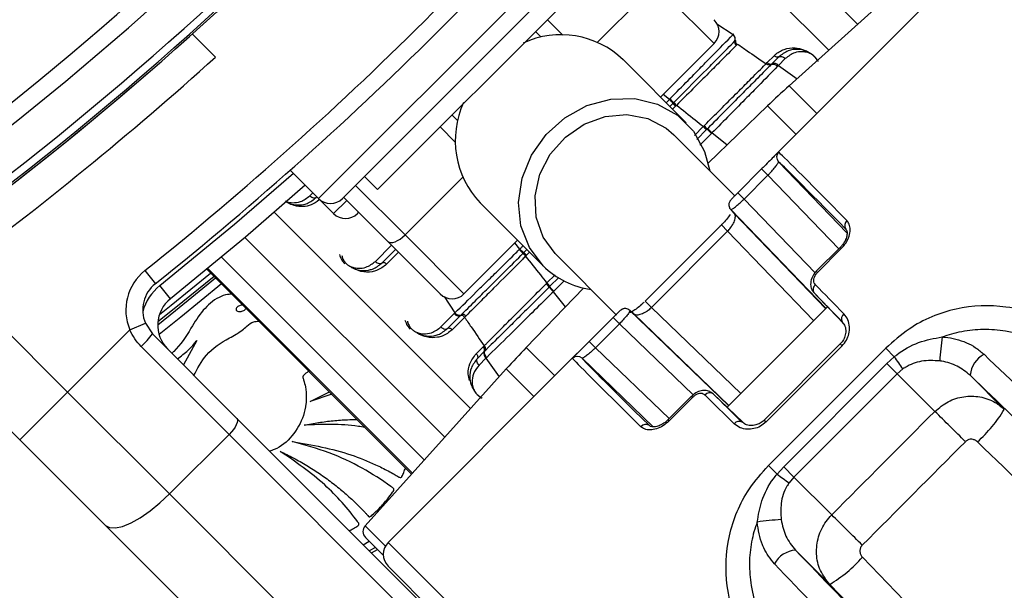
# Paper-space layout '3M DUO In Ground Anchor' of a CAD drawing. Header units: millimetres. Extents: x 10 to 10335, y 20 to 7920.
# Tile 78 of 116: x 3644 to 3702, y 7733 to 7767. Entities that reach past the tile are written whole.
import ezdxf

# ---------------------------------------------------------------- set-up
doc = ezdxf.new("R2010")
doc.units = ezdxf.units.MM

psp = doc.layouts.new('3M DUO In Ground Anchor')

# ---------------------------------------------------------------- linework, layer by layer
at = {"color": 8, "linetype": 'Continuous', "lineweight": 25}
for p, q in [((3693.352, 7766.494), (3681.495, 7778.351)), ((3691.649, 7764.962), (3680.004, 7776.607)), ((3661.368, 7756.157), (3679.187, 7773.976)), ((3681.347, 7768.847), (3677.921, 7765.422)), ((3674.945, 7766.764), (3675.856, 7765.852)), ((3685, 7766.528), (3685.968, 7765.884)), ((3688.655, 7764.045), (3689.765, 7763.265)), ((3689.293, 7762.84), (3690.937, 7761.197)), ((3682.187, 7762.039), (3681.819, 7762.324)), ((3681.989, 7761.841), (3682.187, 7762.039)), ((3682.549, 7761.629), (3682.375, 7761.455)), ((3689.703, 7759.963), (3688.017, 7761.65)), ((3669.492, 7759.488), (3668.581, 7760.4)), ((3683.677, 7759.903), (3684.196, 7760.422)), ((3684.391, 7760.244), (3683.808, 7759.66)), ((3685.61, 7759.326), (3684.714, 7760.045)), ((3669.923, 7757.423), (3666.497, 7753.998)), ((3688.035, 7757.542), (3692.243, 7753.176)), ((3663.56, 7756.935), (3666.497, 7753.998)), ((3660.847, 7756.319), (3661.027, 7756.499)), ((3690.833, 7751.757), (3686.621, 7756.128)), ((3662.26, 7755.265), (3663.038, 7756.043)), ((3658.737, 7755.34), (3670.382, 7743.695)), ((3691.458, 7749.631), (3686.049, 7755.244)), ((3685.644, 7754.215), (3685.27, 7754.589)), ((3656.994, 7753.849), (3668.85, 7741.993)), ((3685.644, 7754.215), (3690.747, 7748.92)), ((3664.736, 7752.43), (3665.693, 7753.387)), ((3673.305, 7753.158), (3673.02, 7753.525)), ((3692.322, 7753.255), (3692.39, 7753.187)), ((3655.605, 7752.685), (3667.64, 7740.649)), ((3666.112, 7752.969), (3665.405, 7752.262)), ((3673.889, 7752.97), (3673.715, 7752.796)), ((3666.933, 7739.864), (3654.788, 7752.009)), ((3654.732, 7751.964), (3666.885, 7739.811)), ((3674.922, 7751.148), (3675.413, 7751.638)), ((3675.628, 7751.48), (3675.1, 7750.953)), ((3690.908, 7751.84), (3690.976, 7751.773)), ((3675.949, 7751.279), (3675.329, 7750.66)), ((3668.816, 7750.344), (3669.46, 7749.376)), ((3676.018, 7749.734), (3675.299, 7750.63)), ((3681.129, 7749.701), (3680.756, 7750.074)), ((3681.129, 7749.701), (3686.424, 7744.597)), ((3685.713, 7743.886), (3680.1, 7749.295)), ((3683.594, 7744.504), (3679.216, 7748.724)), ((3675.381, 7745.641), (3673.694, 7747.328)), ((3692.329, 7747.53), (3692.438, 7747.421)), ((3677.802, 7747.309), (3682.168, 7743.101)), ((3671.299, 7746.689), (3672.079, 7745.579)), ((3672.504, 7746.051), (3674.148, 7744.408)), ((3683.504, 7744.436), (3683.571, 7744.369)), ((3682.089, 7743.022), (3682.157, 7742.954)), ((3687.814, 7743.016), (3687.923, 7742.907)), ((3665.333, 7735.538), (3664.125, 7736.746)), ((3664.011, 7735.624), (3664.37, 7735.831)), ((3665.501, 7735.761), (3689.939, 7711.323)), ((3664.735, 7735.466), (3664.377, 7735.258))]:
    psp.add_line(p, q, dxfattribs=at)
at = {"color": 7, "linetype": 'Continuous', "lineweight": 25}
for p, q in [((3662.782, 7756.157), (3679.187, 7772.562)), ((3698.598, 7771.219), (3689.293, 7762.84)), ((3678.657, 7770.476), (3664.868, 7756.687)), ((3699.583, 7769.843), (3688.362, 7758.622)), ((3684.844, 7765.349), (3681.347, 7768.847)), ((3674.575, 7765.719), (3674.238, 7766.056)), ((3655.243, 7764.545), (3653.871, 7765.917)), ((3685.968, 7765.884), (3686.016, 7765.932)), ((3686.078, 7765.506), (3686.125, 7765.553)), ((3684.844, 7765.349), (3681.662, 7762.167)), ((3686.204, 7765.283), (3686.158, 7765.237)), ((3686.235, 7765.314), (3686.204, 7765.283)), ((3683.175, 7760.655), (3679.436, 7764.394)), ((3687.996, 7764.223), (3688.398, 7764.624)), ((3688.676, 7764.555), (3688.27, 7764.149)), ((3689.067, 7764.457), (3688.655, 7764.045)), ((3687.922, 7764.149), (3687.996, 7764.223)), ((3688.27, 7764.149), (3688.226, 7764.105)), ((3688.655, 7764.045), (3688.61, 7763.999)), ((3682.187, 7762.039), (3682.219, 7762.071)), ((3682.214, 7761.616), (3682.398, 7761.8)), ((3682.398, 7761.8), (3682.429, 7761.831)), ((3682.429, 7761.831), (3682.45, 7761.852)), ((3682.58, 7761.66), (3682.549, 7761.629)), ((3682.601, 7761.682), (3682.58, 7761.66)), ((3688.017, 7761.65), (3684.495, 7758.25)), ((3669.288, 7761.107), (3669.625, 7760.77)), ((3684.196, 7760.422), (3684.216, 7760.441)), ((3684.216, 7760.441), (3684.244, 7760.47)), ((3684.412, 7760.264), (3684.391, 7760.244)), ((3684.441, 7760.293), (3684.411, 7760.264)), ((3686.067, 7756.32), (3682.453, 7759.934)), ((3684.714, 7760.045), (3684.685, 7760.015)), ((3687.661, 7757.916), (3686.247, 7756.502)), ((3688.035, 7757.542), (3687.661, 7757.916)), ((3692.723, 7754.128), (3688.663, 7758.34)), ((3659.686, 7757.839), (3661.368, 7756.157)), ((3664.091, 7757.465), (3664.868, 7756.687)), ((3686.621, 7756.128), (3688.035, 7757.542)), ((3661.368, 7756.157), (3662.26, 7755.265)), ((3665.472, 7753.609), (3662.853, 7756.228)), ((3686.621, 7756.128), (3686.247, 7756.502)), ((3670.951, 7755.908), (3674.689, 7752.17)), ((3663.745, 7755.336), (3663.675, 7755.265)), ((3685.828, 7755.501), (3691.472, 7749.645)), ((3685.27, 7754.589), (3680.756, 7750.074)), ((3666.497, 7753.998), (3669.995, 7750.5)), ((3685.644, 7754.215), (3681.129, 7749.701)), ((3668.581, 7750.5), (3665.472, 7753.609)), ((3673.177, 7753.682), (3669.995, 7750.5)), ((3692.322, 7753.255), (3690.908, 7751.84)), ((3690.976, 7751.773), (3692.39, 7753.187)), ((3665.126, 7752.332), (3665.937, 7753.143)), ((3673.273, 7753.126), (3673.305, 7753.158)), ((3673.492, 7752.894), (3673.513, 7752.915)), ((3673.513, 7752.915), (3673.544, 7752.946)), ((3673.544, 7752.946), (3673.728, 7753.131)), ((3673.684, 7752.764), (3673.662, 7752.743)), ((3673.715, 7752.796), (3673.684, 7752.764)), ((3675.41, 7752.891), (3679.056, 7749.246)), ((3639.466, 7751.684), (3646.472, 7744.678)), ((3651.051, 7751.882), (3651.676, 7751.101)), ((3654.732, 7751.963), (3666.885, 7739.811)), ((3690.908, 7751.84), (3690.908, 7751.84)), ((3652.568, 7750.209), (3651.943, 7750.99)), ((3677.095, 7750.849), (3673.694, 7747.328)), ((3674.875, 7751.1), (3674.903, 7751.129)), ((3674.903, 7751.129), (3674.922, 7751.148)), ((3675.08, 7750.933), (3675.051, 7750.904)), ((3675.1, 7750.953), (3675.08, 7750.933)), ((3675.329, 7750.66), (3675.299, 7750.63)), ((3692.544, 7748.717), (3690.774, 7750.555)), ((3691.563, 7749.736), (3685.608, 7743.781)), ((3643.643, 7741.85), (3636.413, 7749.08)), ((3668.625, 7748.54), (3669.412, 7749.328)), ((3669.015, 7748.443), (3669.791, 7749.219)), ((3670.03, 7749.109), (3669.294, 7748.373)), ((3669.791, 7749.219), (3669.839, 7749.266)), ((3670.107, 7749.187), (3670.03, 7749.109)), ((3677.428, 7747.683), (3678.843, 7749.097)), ((3679.216, 7748.724), (3678.843, 7749.097)), ((3679.843, 7749.516), (3685.699, 7743.872)), ((3650.162, 7748.369), (3651.083, 7748.759)), ((3651.083, 7748.759), (3651.51, 7748.125)), ((3679.216, 7748.724), (3677.802, 7747.309)), ((3650.162, 7748.369), (3646.472, 7744.678)), ((3651.51, 7748.125), (3656.519, 7743.117)), ((3656.053, 7742.168), (3650.836, 7747.385)), ((3654.135, 7747.741), (3653.351, 7746.284)), ((3670.72, 7746.947), (3671.122, 7747.349)), ((3671.122, 7747.349), (3671.165, 7747.392)), ((3671.165, 7747.392), (3671.196, 7747.422)), ((3677.802, 7747.309), (3677.428, 7747.683)), ((3692.328, 7747.53), (3687.814, 7743.016)), ((3692.438, 7747.421), (3687.923, 7742.907)), ((3676.722, 7746.982), (3665.501, 7735.761)), ((3671.196, 7747.074), (3670.79, 7746.668)), ((3671.24, 7747.118), (3671.196, 7747.074)), ((3671.27, 7747.148), (3671.24, 7747.118)), ((3688.065, 7740.316), (3695.028, 7747.279)), ((3695.537, 7746.77), (3695.028, 7747.279)), ((3695.1, 7746.373), (3695.537, 7746.77)), ((3671.299, 7746.689), (3670.887, 7746.278)), ((3671.345, 7746.735), (3671.299, 7746.689)), ((3681.223, 7742.615), (3677.004, 7746.681)), ((3688.971, 7740.244), (3695.1, 7746.373)), ((3695.1, 7746.373), (3695.71, 7745.763)), ((3672.504, 7746.051), (3664.125, 7736.746)), ((3695.71, 7745.763), (3689.581, 7739.634)), ((3696.049, 7746.05), (3695.71, 7745.763)), ((3697.942, 7743.531), (3695.71, 7745.763)), ((3702.065, 7743.65), (3700.041, 7745.674)), ((3643.643, 7741.85), (3646.472, 7744.678)), ((3646.472, 7744.678), (3652.518, 7738.632)), ((3660.864, 7744.116), (3662.01, 7744.685)), ((3662.145, 7744.55), (3660.864, 7744.116)), ((3683.504, 7744.436), (3682.089, 7743.022)), ((3683.504, 7744.436), (3683.504, 7744.436)), ((3686.539, 7742.885), (3684.789, 7744.57)), ((3683.571, 7744.369), (3682.157, 7742.954)), ((3656.519, 7743.117), (3686.506, 7713.13)), ((3656.053, 7742.168), (3652.518, 7738.632)), ((3686.04, 7712.181), (3656.053, 7742.168)), ((3648.722, 7736.771), (3643.643, 7741.85)), ((3688.574, 7739.807), (3688.065, 7740.316)), ((3688.574, 7739.807), (3688.971, 7740.244)), ((3688.971, 7740.244), (3689.581, 7739.634)), ((3689.581, 7739.634), (3689.294, 7739.295)), ((3691.822, 7737.394), (3689.581, 7739.634)), ((3652.518, 7738.632), (3682.505, 7708.645)), ((3678.709, 7706.784), (3648.722, 7736.771)), ((3664.143, 7736.058), (3665.21, 7734.991)), ((3664.502, 7735.133), (3664.86, 7735.341)), ((3691.704, 7733.27), (3689.67, 7735.304)), ((3689.066, 7710.782), (3665.501, 7734.347))]:
    psp.add_line(p, q, dxfattribs=at)
at = {"color": 7, "linetype": 'Continuous', "lineweight": 25, "flags": 128}
for points in [[(3674.689, 7752.17), (3673.875, 7753.25), (3673.379, 7754.529), (3673.232, 7755.927), (3673.443, 7757.355), (3673.999, 7758.724), (3674.864, 7759.947), (3675.986, 7760.949), (3677.292, 7761.665), (3678.702, 7762.051), (3680.126, 7762.083), (3681.475, 7761.759), (3682.664, 7761.099), (3683.618, 7760.144), (3684.279, 7758.955), (3684.578, 7757.809)], [(3675.41, 7752.891), (3674.688, 7753.874), (3674.281, 7755.046), (3674.218, 7756.319), (3674.505, 7757.599), (3675.12, 7758.791), (3676.018, 7759.806), (3677.132, 7760.57), (3678.38, 7761.026), (3679.668, 7761.139), (3680.902, 7760.902), (3681.99, 7760.331), (3682.453, 7759.934)], [(3660.576, 7756.949), (3657.023, 7753.874), (3652.568, 7750.209)], [(3665.472, 7753.609), (3665.547, 7753.561), (3665.647, 7753.541), (3665.768, 7753.551), (3665.904, 7753.591), (3666.051, 7753.659), (3666.202, 7753.751), (3666.353, 7753.866), (3666.497, 7753.998)], [(3651.817, 7748.671), (3652.874, 7749.511), (3655.252, 7751.444)], [(3656.519, 7743.117), (3656.552, 7743.056), (3656.557, 7742.97), (3656.534, 7742.863), (3656.483, 7742.739), (3656.405, 7742.601), (3656.306, 7742.457), (3656.187, 7742.31), (3656.053, 7742.168)], [(3648.722, 7736.771), (3648.965, 7736.637), (3649.308, 7736.616), (3649.736, 7736.71), (3650.234, 7736.916), (3650.783, 7737.224), (3651.362, 7737.624), (3651.947, 7738.099), (3652.518, 7738.632)], [(3693.646, 7734.878), (3695.134, 7733.338), (3696.622, 7731.799), (3698.106, 7730.262), (3699.589, 7728.728), (3701.069, 7727.196), (3702.546, 7725.666), (3704.02, 7724.14), (3705.49, 7722.617)], [(3704.626, 7719.893), (3703.023, 7721.552), (3701.417, 7723.217), (3699.806, 7724.884), (3698.191, 7726.556), (3696.574, 7728.23), (3694.953, 7729.908), (3693.329, 7731.588), (3691.704, 7733.27)]]:
    psp.add_lwpolyline(points, dxfattribs=at)
at = {"color": 8, "linetype": 'Continuous', "lineweight": 25, "flags": 128}
for points in [[(3651.943, 7750.99), (3656.377, 7754.637), (3659.868, 7757.658)], [(3655.164, 7751.532), (3652.796, 7749.608), (3651.826, 7748.836)], [(3651.921, 7749.284), (3652.613, 7749.836), (3654.956, 7751.739)], [(3655.607, 7751.089), (3653.186, 7749.121), (3651.894, 7748.095)]]:
    psp.add_lwpolyline(points, dxfattribs=at)
at = {"color": 7, "linetype": 'Continuous', "lineweight": 25}
for centre, radius, start, end in [((3520.442, 7914.902), 196.166, 303.6328, 326.3672), ((3520.442, 7914.902), 197.208, 303.6328, 326.3672), ((3520.442, 7914.902), 199.431, 303.6328, 326.3672), ((3520.442, 7914.902), 199.889, 303.6328, 326.3672), ((3521.785, 7913.559), 207, 308.64351, 321.35649), ((3521.785, 7913.559), 208, 308.64351, 321.35649), ((3520.442, 7914.902), 200, 303.6328, 313.66149), ((3684.137, 7766.056), 1, 315, 45), ((3675.742, 7760.523), 5.35, 46.33172, 114.78356), ((3685.759, 7765.618), 0.338, 340.61759, 51.79022), ((3686.307, 7765.427), 0.242, 161.04079, 231.883), ((3519.889, 7914.489), 202, 306.29644, 312.07236), ((3688.184, 7764.374), 0.241, 218.77682, 291.05829), ((3688.392, 7763.834), 0.338, 38.77682, 111.05829), ((3520.442, 7914.902), 200, 303.6328, 310.85259), ((3722.75, 7725.683), 50, 132, 134), ((3681.155, 7760.916), 1.525, 35.42762, 47.43389), ((3674.865, 7759.61), 5.387, 155.48404, 223.40068), ((3683.286, 7762.432), 1.09, 215.43264, 227.43283), ((3683.331, 7762.481), 1.082, 215.53807, 227.6216), ((3685.447, 7761.596), 1.715, 223.21149, 232.03687), ((3685.364, 7761.522), 1.537, 223.20123, 233.05155), ((3682.981, 7758.412), 2.381, 43.28304, 52.18478), ((3688.951, 7758.618), 0.4, 134.99451, 224.02581), ((3662.075, 7756.864), 1, 225, 315), ((3662.967, 7755.972), 1, 225, 315), ((3692.953, 7754.563), 0.366, 129.14287, 216.64028), ((3674.429, 7754.189), 1.525, 222.56611, 234.57238), ((3672.863, 7752.013), 1.082, 42.3784, 54.46193), ((3672.912, 7752.058), 1.09, 42.56717, 54.56736), ((3678.225, 7755.754), 5.035, 225.38886, 262.11797), ((3652.925, 7749.539), 3, 128.64351, 202.95834), ((3652.925, 7749.539), 2, 128.64351, 202.95834), ((3673.823, 7749.98), 1.537, 36.94845, 46.79877), ((3673.748, 7749.898), 1.715, 37.96313, 46.78851), ((3676.932, 7752.364), 2.381, 217.81522, 226.71696), ((3691.072, 7750.759), 0.361, 127.80397, 214.41512), ((3669.288, 7751.207), 1, 225, 315), ((3653.817, 7748.647), 2, 128.64351, 225), ((3669.726, 7749.585), 0.338, 218.20978, 289.38241), ((3669.917, 7749.037), 0.242, 38.11699, 108.95921), ((3692.753, 7749.024), 0.354, 125.59381, 209.87792), ((3647.22, 7751.354), 5.37, 312.33767, 323.03389), ((3714.265, 7745.59), 16.06, 171.56925, 176.67075), ((3670.971, 7747.161), 0.241, 338.94171, 51.22318), ((3671.044, 7747.234), 0.242, 339.27163, 51.07995), ((3709.661, 7712.595), 50, 136, 138), ((3671.511, 7746.953), 0.338, 158.94171, 231.22318), ((3676.726, 7746.394), 0.4, 45.97419, 135.00549), ((3662.258, 7722.584), 41.14, 34.7774, 36.00822), ((3701.573, 7745.557), 1.537, 117.6417, 175.6099), ((3684.585, 7744.273), 0.361, 55.58488, 142.19603), ((3498.851, 7540.913), 284.062, 44.98843, 45.50308), ((3694.886, 7747.976), 8.381, 311.77421, 328.9267), ((3680.782, 7742.391), 0.366, 53.35972, 140.85713), ((3686.321, 7742.591), 0.354, 60.12208, 144.40619), ((3712.76, 7773.086), 41.14, 233.99178, 235.2226), ((3491.777, 7533.819), 285.413, 44.98827, 45.50096), ((3689.754, 7721.079), 16.06, 93.32925, 98.43075), ((3664.497, 7736.411), 0.5, 138, 225), ((3666.208, 7735.054), 1, 135, 225), ((3689.787, 7733.771), 1.537, 94.3901, 152.3583), ((3687.39, 7740.454), 8.379, 300.98164, 318.28808)]:
    psp.add_arc(centre, radius, start, end, dxfattribs=at)
at = {"color": 8, "linetype": 'Continuous', "lineweight": 25}
psp.add_arc((3653.817, 7748.647), 3, 128.64351, 164.4516, dxfattribs=at)
at = {"color": 7, "linetype": 'Continuous', "lineweight": 25}
for centre, major_axis, ratio, start_param, end_param in [((3708.129, 7738.791), (-19.478, 20.12), 0.005812, 5.630749, 6.24646), ((3707.841, 7738.513), (-19.196, 19.837), 0.005896, 5.630752, 6.246462), ((3705.013, 7735.684), (-19.196, 19.837), 0.005896, 0.039835, 0.161788), ((3705.3, 7735.962), (-19.478, 20.12), 0.005812, 5.432239, 5.554192), ((3705.013, 7735.684), (-19.196, 19.837), 0.005896, 5.432242, 5.554195), ((3699.66, 7730.331), (19.837, -19.196), 0.005896, 2.979805, 3.101758), ((3696.553, 7727.216), (20.12, -19.478), 0.005812, 3.178318, 3.794029), ((3696.832, 7727.503), (19.837, -19.196), 0.005896, 3.178316, 3.794026), ((3699.382, 7730.044), (20.12, -19.478), 0.005812, 3.870586, 3.992539), ((3699.66, 7730.331), (19.837, -19.196), 0.005896, 3.870583, 3.992536), ((2010.747, 6127.839), (6583.897, 6583.897), 0.005609, 4.964966, 4.965927), ((2012.421, 6126.165), (6582.254, 6585.602), 0.005696, 4.964964, 4.965926), ((3692.026, 7751.149), (118.591, -114.848), 0.005437, 4.788915, 4.892995)]:
    psp.add_ellipse(centre, major_axis=major_axis, ratio=ratio, start_param=start_param, end_param=end_param, dxfattribs=at)
for points, knots in [([(3682.219, 7762.071), (3682.316, 7762.17), (3682.766, 7762.627), (3683.456, 7763.326), (3684.191, 7764.073), (3685.03, 7764.927), (3685.57, 7765.478), (3685.968, 7765.884)], [0, 0, 0, 0, 0.071059, 0.328707, 0.508594, 0.637825, 1, 1, 1, 1]), ([(3682.45, 7761.852), (3682.518, 7761.921), (3683.186, 7762.592), (3684.123, 7763.535), (3685.259, 7764.679), (3685.781, 7765.205), (3686.078, 7765.506)], [0, 0, 0, 0, 0.051672, 0.505066, 0.717512, 1, 1, 1, 1]), ([(3686.125, 7765.553), (3686.118, 7765.534), (3686.103, 7765.497), (3686.113, 7765.425), (3686.146, 7765.349), (3686.184, 7765.305), (3686.204, 7765.283)], [0, 0, 0, 0, 0.249999, 0.499999, 0.749999, 1, 1, 1, 1]), ([(3686.158, 7765.237), (3686.137, 7765.216), (3685.855, 7764.935), (3685.323, 7764.402), (3684.181, 7763.261), (3683.254, 7762.334), (3682.601, 7761.682)], [0, 0, 0, 0, 0.021195, 0.282969, 0.495586, 1, 1, 1, 1]), ([(3686.235, 7765.314), (3686.425, 7765.184), (3686.989, 7764.798), (3687.55, 7764.408), (3687.922, 7764.149)], [0, 0, 0, 0, 0.336526, 1, 1, 1, 1]), ([(3688.398, 7764.624), (3688.415, 7764.641), (3688.587, 7764.809), (3688.975, 7765.038), (3689.571, 7765.135), (3690.09, 7765.014), (3690.392, 7764.884), (3690.503, 7764.793), (3690.512, 7764.786)], [0, 0, 0, 0, 0.034092, 0.345994, 0.646826, 0.854084, 0.988686, 1, 1, 1, 1]), ([(3691.022, 7764.275), (3691.016, 7764.289), (3690.967, 7764.393), (3690.806, 7764.573), (3690.557, 7764.778), (3690.222, 7764.943), (3689.759, 7765.032), (3689.184, 7764.949), (3688.854, 7764.693), (3688.676, 7764.555)], [0, 0, 0, 0, 0.015111, 0.112194, 0.206562, 0.305451, 0.466805, 0.712597, 1, 1, 1, 1]), ([(3688.676, 7764.555), (3688.693, 7764.563), (3688.74, 7764.586), (3688.839, 7764.588), (3688.961, 7764.546), (3689.031, 7764.487), (3689.067, 7764.457)], [0, 0, 0, 0, 0.161092, 0.440728, 0.720364, 1, 1, 1, 1]), ([(3684.244, 7760.47), (3684.296, 7760.522), (3684.974, 7761.2), (3685.919, 7762.145), (3687.023, 7763.25), (3687.576, 7763.803), (3687.875, 7764.102), (3687.922, 7764.149)], [0, 0, 0, 0, 0.038421, 0.501138, 0.704054, 0.953619, 1, 1, 1, 1]), ([(3688.226, 7764.104), (3688.168, 7764.046), (3687.854, 7763.729), (3687.277, 7763.148), (3686.103, 7761.965), (3685.132, 7760.988), (3684.441, 7760.293)], [0, 0, 0, 0, 0.055685, 0.303138, 0.50423, 1, 1, 1, 1]), ([(3688.61, 7763.999), (3688.238, 7763.62), (3687.673, 7763.044), (3686.379, 7761.731), (3685.423, 7760.763), (3684.714, 7760.045)], [0, 0, 0, 0, 0.331863, 0.504238, 1, 1, 1, 1]), ([(3688.226, 7764.104), (3688.204, 7764.094), (3688.161, 7764.073), (3688.08, 7764.074), (3687.996, 7764.098), (3687.947, 7764.132), (3687.922, 7764.149)], [0, 0, 0, 0, 0.250067, 0.5000787, 0.75005, 1, 1, 1, 1]), ([(3688.226, 7764.105), (3688.243, 7764.112), (3688.288, 7764.134), (3688.384, 7764.133), (3688.505, 7764.089), (3688.575, 7764.029), (3688.61, 7763.999)], [0, 0, 0, 0, 0.160996, 0.440664, 0.720332, 1, 1, 1, 1]), ([(3682.429, 7761.831), (3682.428, 7761.835), (3682.424, 7761.846), (3682.386, 7761.893), (3682.314, 7761.974), (3682.251, 7762.039), (3682.219, 7762.072)], [0, 0, 0, 0, 0.161023, 0.440682, 0.720341, 1, 1, 1, 1]), ([(3684.196, 7760.422), (3684.039, 7760.547), (3683.508, 7760.968), (3682.976, 7761.387), (3682.601, 7761.682)], [0, 0, 0, 0, 0.297159, 1, 1, 1, 1]), ([(3684.685, 7760.015), (3684.652, 7760.048), (3684.587, 7760.113), (3684.497, 7760.196), (3684.438, 7760.247), (3684.419, 7760.26), (3684.412, 7760.264)], [0, 0, 0, 0, 0.279621, 0.559243, 0.838864, 1, 1, 1, 1]), ([(3688.471, 7758.729), (3688.453, 7758.712), (3688.38, 7758.642), (3688.155, 7758.414), (3687.885, 7758.14), (3687.716, 7757.971), (3687.661, 7757.916)], [0, 0, 0, 0, 0.118176, 0.485179, 0.833616, 1, 1, 1, 1]), ([(3688.035, 7757.542), (3688.073, 7757.582), (3688.193, 7757.705), (3688.38, 7757.916), (3688.55, 7758.133), (3688.656, 7758.292), (3688.661, 7758.324), (3688.663, 7758.34)], [0, 0, 0, 0, 0.100508, 0.312181, 0.53761, 0.768432, 1, 1, 1, 1]), ([(3659.391, 7755.996), (3659.405, 7755.986), (3659.525, 7755.897), (3659.828, 7755.799), (3660.254, 7755.754), (3660.773, 7755.859), (3661.062, 7756.084), (3661.237, 7756.221)], [0, 0, 0, 0, 0.019593, 0.174111, 0.402339, 0.637038, 1, 1, 1, 1]), ([(3660.847, 7756.319), (3660.882, 7756.289), (3660.952, 7756.229), (3661.074, 7756.188), (3661.173, 7756.189), (3661.22, 7756.212), (3661.237, 7756.221)], [0, 0, 0, 0, 0.279636, 0.559272, 0.838908, 1, 1, 1, 1]), ([(3686.169, 7756.424), (3686.142, 7756.396), (3686.062, 7756.316), (3685.946, 7756.197), (3685.856, 7756.099), (3685.809, 7756.045), (3685.765, 7755.979), (3685.73, 7755.903), (3685.712, 7755.802), (3685.714, 7755.705), (3685.74, 7755.653), (3685.747, 7755.638)], [0, 0, 0, 0, 0.098093, 0.28427, 0.490338, 0.634291, 0.698207, 0.765367, 0.853997, 0.957898, 1, 1, 1, 1]), ([(3685.828, 7755.501), (3685.846, 7755.501), (3685.882, 7755.501), (3686.045, 7755.614), (3686.263, 7755.793), (3686.467, 7755.978), (3686.585, 7756.093), (3686.621, 7756.128)], [0, 0, 0, 0, 0.229764, 0.461988, 0.689005, 0.904491, 1, 1, 1, 1]), ([(3686.247, 7756.502), (3686.244, 7756.499), (3686.218, 7756.473), (3686.193, 7756.447), (3686.169, 7756.424)], [0, 0, 0, 0, 0.0950245, 1, 1, 1, 1]), ([(3685.747, 7755.638), (3685.757, 7755.608), (3685.774, 7755.556), (3685.815, 7755.521), (3685.833, 7755.505)], [0, 0, 0, 0, 0.566671, 1, 1, 1, 1]), ([(3685.788, 7755.204), (3685.721, 7755.112), (3685.596, 7754.94), (3685.37, 7754.684), (3685.233, 7754.555), (3685.188, 7754.513)], [0, 0, 0, 0, 0.436575, 0.815416, 1, 1, 1, 1]), ([(3685.644, 7754.215), (3685.659, 7754.231), (3685.739, 7754.314), (3685.826, 7754.423), (3685.958, 7754.619), (3686.071, 7754.85), (3686.122, 7755.105), (3686.073, 7755.197), (3686.049, 7755.244)], [0, 0, 0, 0, 0.0375523, 0.1925426, 0.2353011, 0.4739942, 0.7354998, 1, 1, 1, 1]), ([(3692.39, 7753.187), (3692.49, 7753.302), (3692.69, 7753.531), (3692.869, 7753.928), (3692.934, 7754.314), (3692.883, 7754.638), (3692.771, 7754.783), (3692.722, 7754.847)], [0, 0, 0, 0, 0.199752, 0.399876, 0.607041, 0.826549, 1, 1, 1, 1]), ([(3692.663, 7754.32), (3692.686, 7754.297), (3692.73, 7754.251), (3692.742, 7754.013), (3692.658, 7753.723), (3692.51, 7753.452), (3692.368, 7753.311), (3692.317, 7753.26)], [0, 0, 0, 0, 0.239454, 0.463052, 0.666171, 0.87916, 1, 1, 1, 1]), ([(3662.604, 7752.834), (3662.642, 7752.72), (3662.708, 7752.524), (3662.855, 7752.36), (3662.917, 7752.291)], [0, 0, 0, 0, 0.582959, 1, 1, 1, 1]), ([(3669.46, 7749.376), (3669.867, 7749.775), (3670.419, 7750.316), (3671.275, 7751.157), (3672.022, 7751.892), (3672.72, 7752.58), (3673.175, 7753.029), (3673.273, 7753.126)], [0, 0, 0, 0, 0.363104, 0.492334, 0.672218, 0.929868, 1, 1, 1, 1]), ([(3669.839, 7749.266), (3669.861, 7749.288), (3670.151, 7749.575), (3670.698, 7750.119), (3671.87, 7751.282), (3672.822, 7752.228), (3673.492, 7752.894)], [0, 0, 0, 0, 0.022107, 0.283651, 0.496206, 1, 1, 1, 1]), ([(3673.662, 7752.743), (3673.597, 7752.677), (3672.946, 7752.026), (3672.03, 7751.11), (3670.915, 7749.994), (3670.401, 7749.48), (3670.107, 7749.187)], [0, 0, 0, 0, 0.050673, 0.503819, 0.716324, 1, 1, 1, 1]), ([(3673.513, 7752.915), (3673.509, 7752.916), (3673.498, 7752.921), (3673.451, 7752.958), (3673.37, 7753.031), (3673.305, 7753.094), (3673.273, 7753.126)], [0, 0, 0, 0, 0.161031, 0.440687, 0.720344, 1, 1, 1, 1]), ([(3674.922, 7751.148), (3674.797, 7751.306), (3674.376, 7751.836), (3673.957, 7752.369), (3673.662, 7752.743)], [0, 0, 0, 0, 0.297159, 1, 1, 1, 1]), ([(3663.28, 7752.101), (3663.31, 7752.084), (3663.454, 7752.001), (3663.822, 7751.874), (3664.226, 7751.878), (3664.71, 7752.004), (3664.951, 7752.194), (3665.126, 7752.332)], [0, 0, 0, 0, 0.041437, 0.201296, 0.499179, 0.63727, 1, 1, 1, 1]), ([(3665.405, 7752.262), (3665.218, 7752.115), (3664.96, 7751.913), (3664.435, 7751.779), (3663.983, 7751.782), (3663.565, 7751.932), (3663.395, 7752.031), (3663.359, 7752.052)], [0, 0, 0, 0, 0.3508199, 0.4854261, 0.7839916, 0.9541975, 1, 1, 1, 1]), ([(3664.736, 7752.43), (3664.771, 7752.4), (3664.841, 7752.34), (3664.963, 7752.299), (3665.062, 7752.3), (3665.109, 7752.323), (3665.126, 7752.332)], [0, 0, 0, 0, 0.279636, 0.559272, 0.838908, 1, 1, 1, 1]), ([(3690.914, 7751.834), (3690.883, 7751.806), (3690.76, 7751.694), (3690.615, 7751.426), (3690.546, 7751.084), (3690.604, 7750.769), (3690.723, 7750.624), (3690.778, 7750.557)], [0, 0, 0, 0, 0.081916, 0.328284, 0.592564, 0.812081, 1, 1, 1, 1]), ([(3690.85, 7751.044), (3690.826, 7751.076), (3690.772, 7751.144), (3690.745, 7751.289), (3690.771, 7751.456), (3690.847, 7751.626), (3690.933, 7751.724), (3690.976, 7751.773)], [0, 0, 0, 0, 0.18302, 0.400043, 0.604373, 0.802384, 1, 1, 1, 1]), ([(3671.196, 7747.422), (3671.243, 7747.469), (3671.542, 7747.768), (3672.095, 7748.322), (3673.245, 7749.472), (3674.197, 7750.423), (3674.875, 7751.1)], [0, 0, 0, 0, 0.0466064, 0.2962956, 0.499313, 1, 1, 1, 1]), ([(3675.051, 7750.904), (3674.998, 7750.851), (3674.303, 7750.16), (3673.333, 7749.196), (3672.197, 7748.067), (3671.627, 7747.502), (3671.319, 7747.196), (3671.27, 7747.148)], [0, 0, 0, 0, 0.038183, 0.500666, 0.703622, 0.953369, 1, 1, 1, 1]), ([(3675.329, 7750.659), (3675.296, 7750.692), (3675.231, 7750.758), (3675.148, 7750.848), (3675.098, 7750.906), (3675.085, 7750.926), (3675.08, 7750.933)], [0, 0, 0, 0, 0.279621, 0.559243, 0.838864, 1, 1, 1, 1]), ([(3656.216, 7750.479), (3656.133, 7750.478), (3655.869, 7750.475), (3655.234, 7750.229), (3654.451, 7749.543), (3653.721, 7748.343), (3653.152, 7747.436), (3652.696, 7747.013), (3652.658, 7746.977)], [0, 0, 0, 0, 0.048091, 0.153131, 0.386317, 0.638559, 0.96966, 1, 1, 1, 1]), ([(3675.299, 7750.63), (3675.185, 7750.517), (3674.714, 7750.052), (3674.001, 7749.348), (3673.258, 7748.615), (3672.362, 7747.733), (3671.783, 7747.164), (3671.345, 7746.735)], [0, 0, 0, 0, 0.078702, 0.324589, 0.496687, 0.620034, 1, 1, 1, 1]), ([(3656.863, 7749.833), (3656.852, 7749.833), (3656.804, 7749.837), (3656.719, 7749.815), (3656.616, 7749.776), (3656.53, 7749.72), (3656.481, 7749.657), (3656.467, 7749.6), (3656.472, 7749.573), (3656.475, 7749.559)], [0, 0, 0, 0, 0.060148, 0.27221, 0.484424, 0.678906, 0.845251, 0.921615, 1, 1, 1, 1]), ([(3680.688, 7750.013), (3680.64, 7749.966), (3680.499, 7749.827), (3680.257, 7749.635), (3680.019, 7749.471), (3679.864, 7749.396), (3679.848, 7749.391), (3679.842, 7749.39)], [0, 0, 0, 0, 0.121633, 0.360167, 0.618649, 0.86492, 1, 1, 1, 1]), ([(3681.129, 7749.701), (3681.113, 7749.685), (3681.03, 7749.605), (3680.921, 7749.518), (3680.725, 7749.386), (3680.494, 7749.273), (3680.239, 7749.223), (3680.147, 7749.271), (3680.1, 7749.295)], [0, 0, 0, 0, 0.037552, 0.192543, 0.235301, 0.473994, 0.7355, 1, 1, 1, 1]), ([(3709.776, 7745.944), (3709.106, 7746.464), (3707.766, 7747.503), (3705.266, 7748.94), (3702.389, 7749.888), (3699.202, 7749.777), (3696.703, 7748.763), (3695.477, 7747.677), (3695.028, 7747.279)], [0, 0, 0, 0, 0.151687, 0.303172, 0.526485, 0.711728, 0.894443, 1, 1, 1, 1]), ([(3656.475, 7749.559), (3656.48, 7749.546), (3656.49, 7749.52), (3656.532, 7749.479), (3656.607, 7749.452), (3656.71, 7749.451), (3656.818, 7749.471), (3656.92, 7749.512), (3657.007, 7749.565), (3657.039, 7749.619), (3657.053, 7749.642)], [0, 0, 0, 0, 0.061263, 0.120773, 0.249939, 0.400745, 0.565396, 0.730159, 0.88126, 1, 1, 1, 1]), ([(3669.412, 7749.328), (3669.412, 7749.328), (3669.428, 7749.344), (3669.444, 7749.36), (3669.46, 7749.376)], [0, 0, 0, 0, 0.009578, 1, 1, 1, 1]), ([(3669.412, 7749.328), (3669.447, 7749.298), (3669.517, 7749.238), (3669.636, 7749.194), (3669.731, 7749.191), (3669.775, 7749.211), (3669.791, 7749.219)], [0, 0, 0, 0, 0.279617, 0.559234, 0.838851, 1, 1, 1, 1]), ([(3670.03, 7749.109), (3670.011, 7749.131), (3669.972, 7749.175), (3669.904, 7749.216), (3669.839, 7749.234), (3669.807, 7749.224), (3669.791, 7749.219)], [0, 0, 0, 0, 0.249976, 0.499962, 0.749967, 1, 1, 1, 1]), ([(3670.03, 7749.109), (3670.16, 7748.919), (3670.547, 7748.356), (3670.937, 7747.795), (3671.196, 7747.422)], [0, 0, 0, 0, 0.336503, 1, 1, 1, 1]), ([(3678.843, 7749.097), (3678.864, 7749.119), (3678.933, 7749.188), (3679.009, 7749.263), (3679.047, 7749.3), (3679.049, 7749.301)], [0, 0, 0, 0, 0.29873, 0.976972, 1, 1, 1, 1]), ([(3679.845, 7749.513), (3679.806, 7749.545), (3679.735, 7749.602), (3679.613, 7749.631), (3679.512, 7749.629), (3679.43, 7749.609), (3679.369, 7749.581), (3679.328, 7749.555), (3679.29, 7749.527), (3679.232, 7749.477), (3679.157, 7749.407), (3679.072, 7749.324), (3679.049, 7749.301)], [0, 0, 0, 0, 0.128143, 0.230408, 0.315912, 0.389062, 0.449791, 0.49883, 0.553435, 0.66115, 0.908642, 1, 1, 1, 1]), ([(3679.843, 7749.516), (3679.843, 7749.498), (3679.843, 7749.462), (3679.73, 7749.299), (3679.552, 7749.081), (3679.366, 7748.877), (3679.252, 7748.76), (3679.216, 7748.724)], [0, 0, 0, 0, 0.229764, 0.461988, 0.689005, 0.904491, 1, 1, 1, 1]), ([(3692.438, 7747.421), (3692.53, 7747.53), (3692.714, 7747.748), (3692.857, 7748.147), (3692.891, 7748.564), (3692.801, 7748.984), (3692.633, 7749.2), (3692.547, 7749.312)], [0, 0, 0, 0, 0.178374, 0.356819, 0.547919, 0.766995, 1, 1, 1, 1]), ([(3653.951, 7745.635), (3654.172, 7746.072), (3654.655, 7747.022), (3655.706, 7747.692), (3656.467, 7748.095), (3656.82, 7748.33), (3657.131, 7748.623), (3657.451, 7748.857), (3657.711, 7748.878), (3657.809, 7748.886)], [0, 0, 0, 0, 0.279168, 0.608079, 0.694114, 0.780154, 0.851325, 0.94338, 1, 1, 1, 1]), ([(3666.493, 7748.945), (3666.531, 7748.831), (3666.597, 7748.635), (3666.744, 7748.471), (3666.806, 7748.402)], [0, 0, 0, 0, 0.582959, 1, 1, 1, 1]), ([(3668.625, 7748.54), (3668.66, 7748.511), (3668.73, 7748.451), (3668.852, 7748.41), (3668.951, 7748.411), (3668.998, 7748.434), (3669.015, 7748.443)], [0, 0, 0, 0, 0.279636, 0.559272, 0.838908, 1, 1, 1, 1]), ([(3692.439, 7748.818), (3692.503, 7748.748), (3692.63, 7748.61), (3692.671, 7748.266), (3692.602, 7747.937), (3692.476, 7747.685), (3692.362, 7747.575), (3692.322, 7747.536)], [0, 0, 0, 0, 0.268525, 0.532908, 0.740458, 0.909071, 1, 1, 1, 1]), ([(3650.836, 7747.385), (3650.704, 7747.53), (3650.433, 7747.827), (3650.254, 7748.186), (3650.162, 7748.369)], [0, 0, 0, 0, 0.491259, 1, 1, 1, 1]), ([(3667.169, 7748.212), (3667.199, 7748.195), (3667.343, 7748.112), (3667.711, 7747.985), (3668.115, 7747.988), (3668.599, 7748.115), (3668.84, 7748.305), (3669.015, 7748.443)], [0, 0, 0, 0, 0.041437, 0.201296, 0.499179, 0.63727, 1, 1, 1, 1]), ([(3669.294, 7748.373), (3669.107, 7748.226), (3668.849, 7748.024), (3668.324, 7747.89), (3667.872, 7747.893), (3667.454, 7748.043), (3667.284, 7748.142), (3667.248, 7748.163)], [0, 0, 0, 0, 0.35082, 0.485426, 0.783992, 0.954198, 1, 1, 1, 1]), ([(3695.537, 7746.77), (3695.584, 7746.808), (3696.017, 7747.161), (3696.941, 7747.688), (3697.906, 7747.86), (3698.379, 7747.944)], [0, 0, 0, 0, 0.0575564, 0.5375505, 1, 1, 1, 1]), ([(3698.379, 7747.944), (3698.569, 7748.012), (3698.951, 7748.147), (3699.764, 7748.338), (3700.835, 7748.443), (3702.228, 7748.33), (3703.695, 7747.949), (3705.371, 7747.223), (3707.155, 7746.145), (3708.364, 7745.183), (3708.975, 7744.697)], [0, 0, 0, 0, 0.051726, 0.103879, 0.215847, 0.331246, 0.469314, 0.610839, 0.803484, 1, 1, 1, 1]), ([(3698.379, 7747.944), (3698.433, 7747.94), (3698.704, 7747.92), (3699.193, 7747.834), (3699.809, 7747.625), (3700.386, 7747.324), (3700.7, 7747.055), (3700.86, 7746.918)], [0, 0, 0, 0, 0.058575, 0.293761, 0.535291, 0.76329, 1, 1, 1, 1]), ([(3652.986, 7746.649), (3653.205, 7746.813), (3653.564, 7747.082), (3653.929, 7747.469), (3654.085, 7747.675), (3654.135, 7747.741)], [0, 0, 0, 0, 0.5131914, 0.8448398, 1, 1, 1, 1]), ([(3676.646, 7746.905), (3676.654, 7746.913), (3676.717, 7746.979), (3676.932, 7747.19), (3677.204, 7747.459), (3677.373, 7747.628), (3677.428, 7747.683)], [0, 0, 0, 0, 0.055541, 0.448611, 0.821798, 1, 1, 1, 1]), ([(3671.345, 7746.735), (3671.315, 7746.769), (3671.255, 7746.839), (3671.212, 7746.96), (3671.21, 7747.056), (3671.232, 7747.102), (3671.24, 7747.118)], [0, 0, 0, 0, 0.279684, 0.559369, 0.839055, 1, 1, 1, 1]), ([(3677.802, 7747.309), (3677.762, 7747.271), (3677.639, 7747.151), (3677.428, 7746.965), (3677.212, 7746.795), (3677.052, 7746.688), (3677.02, 7746.684), (3677.004, 7746.681)], [0, 0, 0, 0, 0.100508, 0.312181, 0.53761, 0.768432, 1, 1, 1, 1]), ([(3700.86, 7746.918), (3704.203, 7743.72), (3709.677, 7738.481), (3715.159, 7733.239), (3717.293, 7731.198)], [0, 0, 0, 0, 0.610672, 1, 1, 1, 1]), ([(3670.79, 7746.668), (3670.653, 7746.493), (3670.406, 7746.175), (3670.316, 7745.62), (3670.388, 7745.159), (3670.554, 7744.803), (3670.77, 7744.538), (3670.951, 7744.379), (3671.054, 7744.329), (3671.069, 7744.322)], [0, 0, 0, 0, 0.283387, 0.513932, 0.677538, 0.792335, 0.889434, 0.983818, 1, 1, 1, 1]), ([(3670.887, 7746.278), (3670.858, 7746.313), (3670.798, 7746.383), (3670.757, 7746.505), (3670.758, 7746.604), (3670.781, 7746.651), (3670.79, 7746.668)], [0, 0, 0, 0, 0.279636, 0.559272, 0.838908, 1, 1, 1, 1]), ([(3698.233, 7746.523), (3697.871, 7746.542), (3697.159, 7746.58), (3696.467, 7746.317), (3696.127, 7746.104), (3696.084, 7746.074), (3696.049, 7746.05)], [0, 0, 0, 0, 0.473407, 0.931566, 0.944589, 1, 1, 1, 1]), ([(3700.041, 7745.674), (3699.795, 7745.869), (3699.302, 7746.26), (3698.628, 7746.465), (3698.271, 7746.517), (3698.233, 7746.523)], [0, 0, 0, 0, 0.469247, 0.942621, 1, 1, 1, 1]), ([(3660.781, 7745.914), (3660.77, 7745.906), (3660.67, 7745.829), (3660.52, 7745.754), (3660.427, 7745.588), (3660.448, 7745.486), (3660.509, 7745.291), (3660.615, 7744.918), (3660.643, 7744.505), (3660.633, 7744.168), (3660.603, 7743.81), (3660.439, 7743.056), (3659.853, 7742.066), (3659.073, 7741.349), (3658.549, 7741.207), (3658.454, 7741.181)], [0, 0, 0, 0, 0.007151, 0.0652288, 0.0832565, 0.0999562, 0.116302, 0.1897125, 0.2983006, 0.3278455, 0.3634864, 0.4835766, 0.7212401, 0.9493095, 1, 1, 1, 1]), ([(3716.39, 7729.914), (3714.27, 7731.959), (3708.817, 7737.214), (3703.369, 7742.466), (3700.041, 7745.674)], [0, 0, 0, 0, 0.388949, 1, 1, 1, 1]), ([(3684.779, 7744.565), (3684.717, 7744.619), (3684.582, 7744.737), (3684.297, 7744.792), (3683.984, 7744.75), (3683.703, 7744.622), (3683.565, 7744.481), (3683.512, 7744.428)], [0, 0, 0, 0, 0.179133, 0.390229, 0.61073, 0.852308, 1, 1, 1, 1]), ([(3684.3, 7744.494), (3684.269, 7744.519), (3684.2, 7744.573), (3684.055, 7744.599), (3683.888, 7744.573), (3683.718, 7744.497), (3683.62, 7744.411), (3683.571, 7744.369)], [0, 0, 0, 0, 0.18302, 0.400043, 0.604373, 0.802384, 1, 1, 1, 1]), ([(3697.942, 7743.531), (3698.196, 7743.742), (3698.702, 7744.163), (3699.656, 7744.453), (3700.63, 7744.44), (3701.469, 7744.146), (3701.89, 7743.796), (3702.065, 7743.65)], [0, 0, 0, 0, 0.211532, 0.421691, 0.632628, 0.84791, 1, 1, 1, 1]), ([(3660.516, 7742.717), (3660.799, 7742.772), (3661.366, 7742.88), (3662.225, 7742.983), (3662.987, 7743.043), (3663.461, 7743.046), (3663.648, 7743.048)], [0, 0, 0, 0, 0.274384, 0.548626, 0.822785, 1, 1, 1, 1]), ([(3664.109, 7742.587), (3663.981, 7742.606), (3663.324, 7742.709), (3662.122, 7742.791), (3661.051, 7742.742), (3660.516, 7742.717)], [0, 0, 0, 0, 0.1077018, 0.5538459, 1, 1, 1, 1]), ([(3682.157, 7742.954), (3682.043, 7742.854), (3681.814, 7742.654), (3681.417, 7742.476), (3681.03, 7742.41), (3680.707, 7742.461), (3680.561, 7742.573), (3680.497, 7742.622)], [0, 0, 0, 0, 0.199752, 0.399876, 0.607041, 0.826549, 1, 1, 1, 1]), ([(3682.087, 7743.024), (3682.078, 7743.013), (3681.992, 7742.916), (3681.786, 7742.773), (3681.497, 7742.639), (3681.234, 7742.598), (3681.062, 7742.632), (3681.026, 7742.668), (3681.01, 7742.685)], [0, 0, 0, 0, 0.023954, 0.2138081, 0.4082218, 0.6107183, 0.823382, 1, 1, 1, 1]), ([(3687.923, 7742.907), (3687.814, 7742.815), (3687.596, 7742.63), (3687.197, 7742.487), (3686.781, 7742.453), (3686.36, 7742.543), (3686.144, 7742.711), (3686.032, 7742.798)], [0, 0, 0, 0, 0.178374, 0.356819, 0.547919, 0.766995, 1, 1, 1, 1]), ([(3687.813, 7743.017), (3687.81, 7743.013), (3687.745, 7742.934), (3687.567, 7742.819), (3687.291, 7742.706), (3686.983, 7742.679), (3686.691, 7742.74), (3686.569, 7742.852), (3686.51, 7742.907)], [0, 0, 0, 0, 0.008244, 0.166526, 0.333456, 0.531053, 0.774115, 1, 1, 1, 1]), ([(3659.086, 7741.161), (3659.354, 7741.032), (3659.891, 7740.775), (3660.668, 7740.333), (3661.42, 7739.851), (3662.145, 7739.329), (3662.839, 7738.767), (3663.505, 7738.171), (3663.954, 7737.696), (3664.236, 7737.414), (3664.302, 7737.316), (3664.363, 7737.282), (3664.396, 7737.281), (3664.457, 7737.299), (3664.642, 7737.483), (3665.01, 7737.804), (3665.414, 7738.273), (3665.692, 7738.632), (3665.815, 7738.809), (3665.839, 7738.87), (3665.84, 7738.907), (3665.826, 7738.946), (3665.792, 7738.985), (3665.745, 7739.021), (3665.704, 7739.047), (3665.678, 7739.064), (3665.667, 7739.072), (3665.662, 7739.075), (3665.66, 7739.077), (3665.659, 7739.077), (3665.659, 7739.078), (3665.659, 7739.078), (3665.659, 7739.078), (3665.114, 7739.473), (3663.934, 7740.219), (3661.974, 7741.149), (3660.536, 7741.541), (3659.794, 7741.744)], [0, 0, 0, 0, 0.057426, 0.114826, 0.172211, 0.229592, 0.286977, 0.344377, 0.401806, 0.412893, 0.421478, 0.424076, 0.425858, 0.427738, 0.436262, 0.474569, 0.523369, 0.554574, 0.56231, 0.564903, 0.567089, 0.56915, 0.572812, 0.576881, 0.580591, 0.582187, 0.582872, 0.58317, 0.5833, 0.583357, 0.583382, 0.583393, 0.583398, 0.583402, 0.713102, 0.851978, 1, 1, 1, 1]), ([(3659.794, 7741.744), (3660.976, 7741.539), (3662.677, 7741.244), (3664.401, 7740.533), (3665.125, 7740.19), (3665.492, 7739.999), (3665.826, 7739.833), (3666.038, 7739.682), (3666.164, 7739.622), (3666.227, 7739.604), (3666.284, 7739.631), (3666.355, 7739.734), (3666.422, 7739.92), (3666.492, 7740.084), (3666.528, 7740.167)], [0, 0, 0, 0, 0.479475, 0.690745, 0.746124, 0.80152, 0.856937, 0.895803, 0.905101, 0.913755, 0.920847, 0.928438, 0.963333, 1, 1, 1, 1]), ([(3700.47, 7741.726), (3700.438, 7741.752), (3700.363, 7741.816), (3700.216, 7741.873), (3700.046, 7741.883), (3699.882, 7741.84), (3699.796, 7741.77), (3699.754, 7741.735)], [0, 0, 0, 0, 0.155525, 0.374182, 0.585503, 0.793018, 1, 1, 1, 1]), ([(3663.18, 7736.455), (3663.217, 7736.474), (3663.35, 7736.541), (3663.516, 7736.644), (3663.667, 7736.726), (3663.734, 7736.776), (3663.766, 7736.823), (3663.759, 7736.878), (3663.734, 7736.922), (3663.709, 7736.955), (3663.692, 7736.976), (3663.685, 7736.986), (3663.682, 7736.99), (3663.68, 7736.992), (3663.68, 7736.993), (3663.679, 7736.993), (3663.679, 7736.993), (3663.679, 7736.993), (3663.098, 7737.774), (3661.717, 7739.354), (3659.999, 7740.534), (3659.086, 7741.161)], [0, 0, 0, 0, 0.0176705, 0.0626668, 0.0822097, 0.0899375, 0.0979934, 0.1046581, 0.112025, 0.1190635, 0.1221876, 0.123547, 0.1241405, 0.1244006, 0.1245148, 0.124565, 0.1245871, 0.1245968, 0.1246045, 0.5347077, 1, 1, 1, 1]), ([(3689.4, 7725.568), (3688.88, 7726.239), (3687.842, 7727.579), (3686.404, 7730.078), (3685.456, 7732.955), (3685.567, 7736.142), (3686.582, 7738.641), (3687.667, 7739.867), (3688.065, 7740.316)], [0, 0, 0, 0, 0.151687, 0.303172, 0.526485, 0.711728, 0.894443, 1, 1, 1, 1]), ([(3687.4, 7736.965), (3687.472, 7737.388), (3687.628, 7738.301), (3688.123, 7739.241), (3688.503, 7739.718), (3688.574, 7739.807)], [0, 0, 0, 0, 0.413144, 0.890817, 1, 1, 1, 1]), ([(3689.294, 7739.295), (3689.25, 7739.228), (3689.006, 7738.862), (3688.763, 7738.117), (3688.803, 7737.435), (3688.822, 7737.112)], [0, 0, 0, 0, 0.105262, 0.57608, 1, 1, 1, 1]), ([(3691.704, 7733.27), (3691.498, 7733.533), (3691.085, 7734.062), (3690.866, 7735.077), (3690.987, 7736.098), (3691.364, 7736.887), (3691.706, 7737.266), (3691.822, 7737.394)], [0, 0, 0, 0, 0.222814, 0.447152, 0.670377, 0.888765, 1, 1, 1, 1]), ([(3687.4, 7736.965), (3687.332, 7736.775), (3687.197, 7736.393), (3687.007, 7735.58), (3686.901, 7734.509), (3687.015, 7733.116), (3687.395, 7731.649), (3688.121, 7729.973), (3689.199, 7728.19), (3690.161, 7726.98), (3690.647, 7726.369)], [0, 0, 0, 0, 0.0517256, 0.1038785, 0.2158466, 0.3312463, 0.4693145, 0.6108389, 0.8034839, 1, 1, 1, 1]), ([(3688.426, 7734.484), (3688.189, 7734.784), (3687.911, 7735.134), (3687.545, 7735.973), (3687.468, 7736.502), (3687.4, 7736.965)], [0, 0, 0, 0, 0.425665, 0.497035, 1, 1, 1, 1]), ([(3688.822, 7737.112), (3688.894, 7736.773), (3689.038, 7736.095), (3689.459, 7735.568), (3689.67, 7735.304)], [0, 0, 0, 0, 0.498504, 1, 1, 1, 1]), ([(3689.67, 7735.304), (3692.879, 7731.975), (3698.13, 7726.527), (3703.386, 7721.075), (3705.43, 7718.954)], [0, 0, 0, 0, 0.611051, 1, 1, 1, 1]), ([(3693.635, 7735.595), (3693.616, 7735.574), (3693.559, 7735.51), (3693.5, 7735.375), (3693.487, 7735.197), (3693.533, 7735.02), (3693.608, 7734.925), (3693.646, 7734.878)], [0, 0, 0, 0, 0.108678, 0.323219, 0.545584, 0.772492, 1, 1, 1, 1]), ([(3704.146, 7718.051), (3702.105, 7720.185), (3696.863, 7725.667), (3691.625, 7731.141), (3688.426, 7734.484)], [0, 0, 0, 0, 0.389328, 1, 1, 1, 1])]:
    psp.add_open_spline(points, degree=3, knots=knots, dxfattribs=at)
at = {"color": 8, "linetype": 'Continuous', "lineweight": 25}
for points, knots in [([(3690.966, 7764.347), (3690.953, 7764.375), (3690.915, 7764.461), (3690.798, 7764.593), (3690.618, 7764.729), (3690.376, 7764.832), (3690.026, 7764.886), (3689.538, 7764.818), (3689.242, 7764.592), (3689.067, 7764.457)], [0, 0, 0, 0, 0.036513, 0.111573, 0.186469, 0.284261, 0.421776, 0.655799, 1, 1, 1, 1]), ([(3684.685, 7760.015), (3684.614, 7759.945), (3684.383, 7759.713), (3684.151, 7759.482), (3683.99, 7759.321)], [0, 0, 0, 0, 0.304698, 1, 1, 1, 1]), ([(3688.668, 7758.901), (3688.654, 7758.896), (3688.632, 7758.886), (3688.518, 7758.775), (3688.471, 7758.729)], [0, 0, 0, 0, 0.594815, 1, 1, 1, 1]), ([(3659.407, 7756.009), (3659.44, 7755.993), (3659.578, 7755.928), (3659.887, 7755.896), (3660.375, 7755.954), (3660.671, 7756.183), (3660.847, 7756.319)], [0, 0, 0, 0, 0.056154, 0.237467, 0.545947, 1, 1, 1, 1]), ([(3661.391, 7756.072), (3661.242, 7755.958), (3660.97, 7755.75), (3660.455, 7755.657), (3659.977, 7755.71), (3659.604, 7755.844), (3659.438, 7755.97), (3659.397, 7756)], [0, 0, 0, 0, 0.289653, 0.529386, 0.770871, 0.944075, 1, 1, 1, 1]), ([(3673.305, 7753.158), (3673.331, 7753.183), (3673.397, 7753.249), (3673.463, 7753.315), (3673.503, 7753.356)], [0, 0, 0, 0, 0.389424, 1, 1, 1, 1]), ([(3662.75, 7752.774), (3662.755, 7752.741), (3662.771, 7752.638), (3662.86, 7752.469), (3663.002, 7752.293), (3663.185, 7752.157), (3663.426, 7752.054), (3663.777, 7752), (3664.265, 7752.068), (3664.56, 7752.295), (3664.736, 7752.43)], [0, 0, 0, 0, 0.039867, 0.126673, 0.194708, 0.262596, 0.351237, 0.475884, 0.688008, 1, 1, 1, 1]), ([(3666.639, 7748.885), (3666.644, 7748.852), (3666.66, 7748.748), (3666.749, 7748.579), (3666.891, 7748.404), (3667.074, 7748.268), (3667.315, 7748.165), (3667.666, 7748.111), (3668.154, 7748.179), (3668.449, 7748.406), (3668.625, 7748.54)], [0, 0, 0, 0, 0.039867, 0.126673, 0.194708, 0.262596, 0.351237, 0.475884, 0.688008, 1, 1, 1, 1]), ([(3670.325, 7745.355), (3670.293, 7745.488), (3670.207, 7745.849), (3670.315, 7746.417), (3670.577, 7746.759), (3670.72, 7746.947)], [0, 0, 0, 0, 0.207898, 0.566321, 1, 1, 1, 1]), ([(3676.443, 7746.676), (3676.45, 7746.691), (3676.462, 7746.718), (3676.588, 7746.846), (3676.646, 7746.905)], [0, 0, 0, 0, 0.538054, 1, 1, 1, 1]), ([(3670.887, 7746.278), (3670.759, 7746.112), (3670.531, 7745.818), (3670.454, 7745.32), (3670.517, 7744.943), (3670.636, 7744.69), (3670.781, 7744.517), (3670.906, 7744.415), (3670.98, 7744.384), (3670.996, 7744.377)], [0, 0, 0, 0, 0.325473, 0.580486, 0.73297, 0.828785, 0.903882, 0.978816, 1, 1, 1, 1])]:
    psp.add_open_spline(points, degree=3, knots=knots, dxfattribs=at)
at = {"color": 7, "linetype": 'Continuous', "lineweight": 25}
for points in [[(3688.676, 7764.555), (3688.657, 7764.546), (3688.617, 7764.529), (3688.542, 7764.536), (3688.464, 7764.567), (3688.42, 7764.605), (3688.398, 7764.624)], [(3682.429, 7761.831), (3682.432, 7761.826), (3682.437, 7761.816), (3682.471, 7761.776), (3682.52, 7761.723), (3682.56, 7761.681), (3682.58, 7761.661)], [(3684.216, 7760.441), (3684.237, 7760.42), (3684.278, 7760.379), (3684.337, 7760.324), (3684.386, 7760.282), (3684.403, 7760.27), (3684.411, 7760.264)], [(3673.513, 7752.915), (3673.518, 7752.913), (3673.528, 7752.908), (3673.568, 7752.874), (3673.622, 7752.825), (3673.663, 7752.784), (3673.684, 7752.764)], [(3665.405, 7752.262), (3665.382, 7752.281), (3665.338, 7752.32), (3665.261, 7752.35), (3665.185, 7752.358), (3665.146, 7752.34), (3665.126, 7752.332)], [(3674.903, 7751.128), (3674.924, 7751.108), (3674.965, 7751.066), (3675.02, 7751.007), (3675.062, 7750.959), (3675.074, 7750.941), (3675.08, 7750.933)], [(3669.294, 7748.373), (3669.272, 7748.392), (3669.227, 7748.43), (3669.15, 7748.461), (3669.074, 7748.469), (3669.035, 7748.451), (3669.015, 7748.443)], [(3671.166, 7747.392), (3671.185, 7747.37), (3671.223, 7747.326), (3671.255, 7747.249), (3671.264, 7747.175), (3671.248, 7747.137), (3671.24, 7747.118)], [(3670.72, 7746.947), (3670.739, 7746.925), (3670.777, 7746.88), (3670.808, 7746.803), (3670.816, 7746.727), (3670.798, 7746.688), (3670.79, 7746.668)]]:
    psp.add_open_spline(points, degree=3, dxfattribs=at)

doc.saveas('drawing.dxf')
